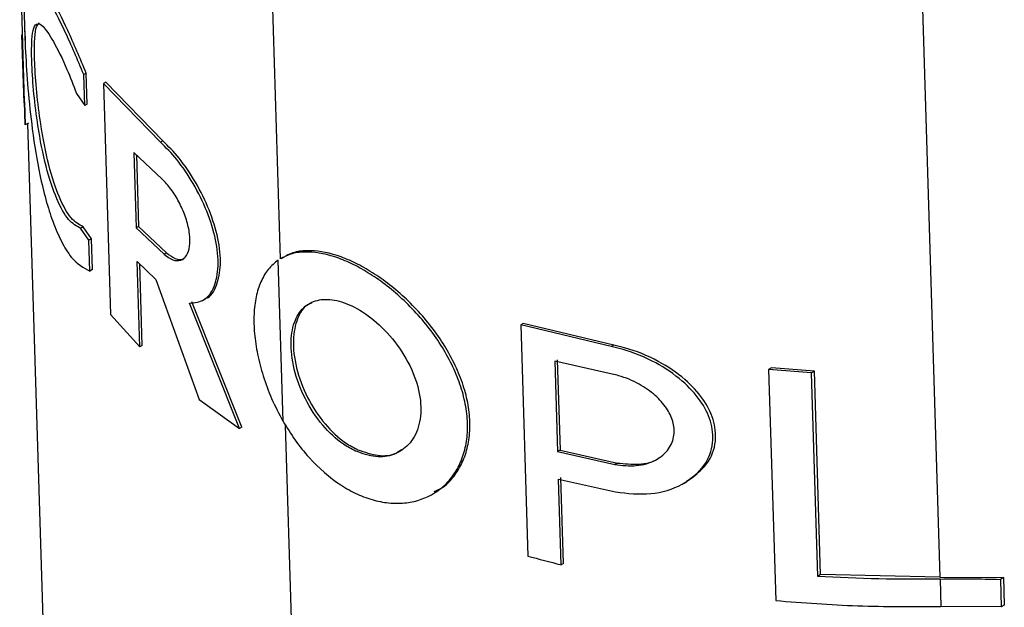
# Paper-space layout '1012-790 Hybird 2way' of a CAD drawing. Header units: millimetres. Extents: x 51 to 2966, y 67 to 3970.
# Tile 87 of 110: x 1735 to 1795, y 2886 to 2922. Entities that reach past the tile are written whole.
import ezdxf

# ---------------------------------------------------------------- set-up
doc = ezdxf.new("R2010")
doc.units = ezdxf.units.MM

psp = doc.layouts.new('1012-790 Hybird 2way')

# ---------------------------------------------------------------- linework, layer by layer
at = {"color": 8, "linetype": 'Continuous', "lineweight": 25}
for p, q in [((1789.462, 2946.981), (1791.273, 2888.144)), ((1750.66, 2907.751), (1749.56, 2943.473)), ((1751.754, 2872.215), (1750.975, 2897.5))]:
    psp.add_line(p, q, dxfattribs=at)
at = {"color": 7, "linetype": 'Continuous', "lineweight": 25}
for p, q in [((1734.944, 2915.991), (1734.601, 2927.462)), ((1734.718, 2921.55), (1734.847, 2917.363)), ((1734.912, 2921.774), (1734.93, 2921.188)), ((1738.704, 2919.18), (1738.551, 2919.091)), ((1738.609, 2917.191), (1738.551, 2919.091)), ((1738.762, 2917.28), (1738.704, 2919.18)), ((1739.903, 2918.638), (1739.753, 2918.552)), ((1739.753, 2918.552), (1740.191, 2904.323)), ((1743.276, 2914.927), (1739.753, 2918.552)), ((1743.421, 2915.01), (1739.903, 2918.638)), ((1738.097, 2917.936), (1738.609, 2917.191)), ((1734.892, 2917.418), (1734.944, 2915.991)), ((1738.762, 2917.28), (1738.609, 2917.191)), ((1735.133, 2916.1), (1734.944, 2915.991)), ((1735.087, 2916.073), (1736.259, 2878.003)), ((1743.421, 2915.01), (1743.276, 2914.927)), ((1743.346, 2912.67), (1741.631, 2914.296)), ((1741.631, 2914.296), (1741.774, 2909.661)), ((1741.785, 2914.15), (1741.921, 2909.746)), ((1738.508, 2909.729), (1738.353, 2909.639)), ((1738.864, 2908.894), (1738.353, 2909.639)), ((1739.018, 2908.983), (1738.508, 2909.729)), ((1741.921, 2909.746), (1741.774, 2909.661)), ((1741.774, 2909.661), (1743.488, 2908.036)), ((1741.921, 2909.746), (1743.633, 2908.119)), ((1739.018, 2908.983), (1738.864, 2908.894)), ((1738.923, 2906.994), (1738.864, 2908.894)), ((1739.076, 2907.083), (1739.018, 2908.983)), ((1743.633, 2908.119), (1743.488, 2908.036)), ((1741.838, 2907.586), (1742.987, 2906.472)), ((1742, 2902.324), (1741.838, 2907.586)), ((1750.824, 2897.736), (1750.518, 2907.67)), ((1750.832, 2907.859), (1750.69, 2907.777)), ((1739.076, 2907.083), (1738.923, 2906.994)), ((1742.146, 2902.409), (1741.992, 2907.437)), ((1742.987, 2906.472), (1745.654, 2899.09)), ((1748.276, 2897.384), (1745.203, 2905.104)), ((1745.877, 2905.191), (1746.02, 2905.273)), ((1748.134, 2897.302), (1745.059, 2905.022)), ((1740.191, 2904.323), (1742, 2902.324)), ((1765.604, 2903.763), (1765.454, 2903.676)), ((1765.454, 2903.676), (1765.892, 2889.448)), ((1771.025, 2902.342), (1765.454, 2903.676)), ((1771.182, 2902.432), (1765.604, 2903.763)), ((1742.146, 2902.409), (1742, 2902.324)), ((1771.182, 2902.432), (1771.025, 2902.342)), ((1771.077, 2900.649), (1767.555, 2901.444)), ((1767.555, 2901.444), (1767.726, 2895.879)), ((1767.707, 2901.532), (1767.878, 2895.967)), ((1780.897, 2901.033), (1780.721, 2900.931)), ((1783.357, 2900.731), (1780.721, 2900.931)), ((1780.721, 2900.931), (1781.159, 2886.703)), ((1783.539, 2900.836), (1780.897, 2901.033)), ((1783.539, 2900.836), (1783.357, 2900.731)), ((1783.925, 2888.3), (1783.539, 2900.836)), ((1783.743, 2888.195), (1783.357, 2900.731)), ((1745.654, 2899.09), (1748.134, 2897.302)), ((1748.276, 2897.384), (1748.134, 2897.302)), ((1767.878, 2895.967), (1767.726, 2895.879)), ((1767.878, 2895.967), (1771.406, 2895.175)), ((1767.726, 2895.879), (1771.249, 2895.084)), ((1771.406, 2895.175), (1771.249, 2895.084)), ((1767.778, 2894.187), (1771.301, 2893.392)), ((1767.941, 2888.908), (1767.778, 2894.187)), ((1768.093, 2888.996), (1767.93, 2894.275)), ((1775.52, 2893.942), (1775.684, 2894.037)), ((1760.019, 2893.255), (1760.163, 2893.338)), ((1768.093, 2888.996), (1767.941, 2888.908)), ((1783.925, 2888.3), (1783.743, 2888.195)), ((1791.273, 2888.144), (1783.925, 2888.3)), ((1791.273, 2888.144), (1795.184, 2888.119)), ((1795.184, 2888.119), (1794.993, 2888.009)), ((1795.184, 2888.119), (1795.236, 2886.427)), ((1791.279, 2888.029), (1791.331, 2886.336)), ((1794.993, 2888.009), (1795.045, 2886.317)), ((1795.045, 2886.317), (1791.331, 2886.336)), ((1795.236, 2886.427), (1795.045, 2886.317))]:
    psp.add_line(p, q, dxfattribs=at)
for points, knots in [([(1738.551, 2919.091), (1738.161, 2920.012), (1737.383, 2921.852), (1736.338, 2923.823), (1735.674, 2924.823), (1735.281, 2925.108), (1735.028, 2924.979), (1734.888, 2924.245), (1734.868, 2922.661), (1734.942, 2920.584), (1735.102, 2918.173), (1735.375, 2915.542), (1735.844, 2912.672), (1736.478, 2910.366), (1737.164, 2908.782), (1737.928, 2907.513), (1738.534, 2907.197), (1738.923, 2906.994)], [0, 0, 0, 0, 0.080975, 0.161681, 0.250437, 0.298173, 0.347384, 0.420069, 0.480473, 0.541083, 0.597389, 0.658432, 0.73126, 0.818128, 0.865033, 0.913385, 1, 1, 1, 1]), ([(1738.704, 2919.18), (1738.315, 2920.101), (1737.54, 2921.942), (1736.499, 2923.924), (1735.844, 2924.903), (1735.494, 2925.205), (1735.393, 2925.12), (1735.358, 2925.092)], [0, 0, 0, 0, 0.250101, 0.499369, 0.773719, 0.923717, 1, 1, 1, 1]), ([(1738.353, 2909.639), (1738.104, 2909.765), (1737.607, 2910.016), (1736.849, 2911.399), (1736.195, 2913.381), (1735.737, 2915.694), (1735.461, 2917.92), (1735.336, 2919.715), (1735.326, 2921.054), (1735.418, 2921.913), (1735.634, 2922.314), (1736.031, 2922.143), (1736.657, 2921.227), (1737.408, 2919.727), (1737.902, 2918.445), (1738.097, 2917.936)], [0, 0, 0, 0, 0.084611, 0.169006, 0.259632, 0.352393, 0.420201, 0.488346, 0.54854, 0.608, 0.674664, 0.753252, 0.843564, 0.938001, 1, 1, 1, 1]), ([(1738.508, 2909.729), (1738.26, 2909.855), (1737.764, 2910.108), (1737.01, 2911.494), (1736.361, 2913.48), (1735.906, 2915.798), (1735.634, 2918.024), (1735.51, 2919.819), (1735.501, 2921.149), (1735.585, 2922.026), (1735.73, 2922.206), (1735.806, 2922.3)], [0, 0, 0, 0, 0.1257, 0.251073, 0.385801, 0.523749, 0.624272, 0.7253, 0.814467, 0.902541, 1, 1, 1, 1]), ([(1745.059, 2905.022), (1745.374, 2905.051), (1746.004, 2905.109), (1746.629, 2905.962), (1746.886, 2907.26), (1746.724, 2908.899), (1746.172, 2910.682), (1745.316, 2912.41), (1744.295, 2913.917), (1743.609, 2914.597), (1743.276, 2914.927)], [0, 0, 0, 0, 0.1272, 0.254433, 0.380919, 0.506843, 0.632309, 0.757315, 0.8822, 1, 1, 1, 1]), ([(1746.008, 2905.298), (1746.037, 2905.305), (1746.366, 2905.374), (1746.758, 2906.076), (1747.032, 2907.333), (1746.865, 2908.983), (1746.314, 2910.763), (1745.459, 2912.493), (1744.439, 2913.999), (1743.754, 2914.68), (1743.421, 2915.01)], [0, 0, 0, 0, 0.0137664, 0.1575339, 0.3004522, 0.442734, 0.5844926, 0.7257337, 0.8668368, 1, 1, 1, 1]), ([(1743.488, 2908.036), (1743.673, 2907.9), (1744.041, 2907.628), (1744.536, 2907.618), (1744.904, 2907.91), (1745.097, 2908.486), (1745.092, 2909.263), (1744.894, 2910.151), (1744.532, 2911.057), (1744.053, 2911.882), (1743.636, 2912.401), (1743.402, 2912.618), (1743.346, 2912.67)], [0, 0, 0, 0, 0.110326, 0.220695, 0.329933, 0.43752, 0.543768, 0.64913, 0.754135, 0.859506, 0.966164, 1, 1, 1, 1]), ([(1743.633, 2908.119), (1743.815, 2907.988), (1744.179, 2907.724), (1744.581, 2907.666), (1744.73, 2907.805), (1744.763, 2907.835)], [0, 0, 0, 0, 0.4382362, 0.8766414, 1, 1, 1, 1]), ([(1750.824, 2897.736), (1751.065, 2897.343), (1751.545, 2896.557), (1752.687, 2895.147), (1753.846, 2894.133), (1755.048, 2893.411), (1755.912, 2893.017), (1756.946, 2892.74), (1757.952, 2892.663), (1759.22, 2892.82), (1760.353, 2893.369), (1761.229, 2894.263), (1761.743, 2895.117), (1762.073, 2896.103), (1762.209, 2897.191), (1762.147, 2898.354), (1761.891, 2899.562), (1761.448, 2900.786), (1760.832, 2902.001), (1760.061, 2903.179), (1759.16, 2904.292), (1758.164, 2905.304), (1757.117, 2906.185), (1756.058, 2906.915), (1755.013, 2907.487), (1753.657, 2908.036), (1752.37, 2908.236), (1751.309, 2908.089), (1750.887, 2907.858), (1750.701, 2907.757)], [0, 0, 0, 0, 0.034146, 0.068211, 0.135476, 0.151943, 0.184611, 0.217278, 0.24994, 0.282598, 0.348506, 0.384013, 0.419517, 0.455021, 0.490522, 0.526022, 0.561522, 0.597021, 0.632521, 0.668023, 0.703529, 0.738863, 0.773109, 0.806393, 0.83898, 0.871231, 0.936429, 0.972083, 1, 1, 1, 1]), ([(1760.12, 2893.419), (1760.31, 2893.496), (1760.805, 2893.699), (1761.366, 2894.36), (1761.891, 2895.198), (1762.219, 2896.188), (1762.356, 2897.276), (1762.294, 2898.439), (1762.037, 2899.647), (1761.594, 2900.871), (1760.977, 2902.085), (1760.206, 2903.263), (1759.304, 2904.376), (1758.307, 2905.388), (1757.259, 2906.269), (1756.2, 2906.998), (1755.155, 2907.569), (1753.799, 2908.118), (1752.512, 2908.318), (1751.45, 2908.171), (1751.028, 2907.94), (1750.843, 2907.838)], [0, 0, 0, 0, 0.03266, 0.085385, 0.138105, 0.190823, 0.24354, 0.296255, 0.348969, 0.401682, 0.454395, 0.507112, 0.559835, 0.612306, 0.66316, 0.712581, 0.760964, 0.808846, 0.905642, 0.958565, 1, 1, 1, 1]), ([(1750.518, 2907.67), (1750.304, 2907.493), (1749.875, 2907.14), (1749.43, 2906.364), (1749.136, 2905.434), (1749.005, 2904.356), (1749.034, 2903.161), (1749.222, 2901.878), (1749.575, 2900.527), (1750.088, 2899.123), (1750.576, 2898.203), (1750.824, 2897.736)], [0, 0, 0, 0, 0.109943, 0.219861, 0.329764, 0.439654, 0.54954, 0.659431, 0.769328, 0.882893, 1, 1, 1, 1]), ([(1755.277, 2895.91), (1755.698, 2895.762), (1756.54, 2895.465), (1757.692, 2895.644), (1758.625, 2896.264), (1759.231, 2897.349), (1759.382, 2898.821), (1758.99, 2900.53), (1758.077, 2902.247), (1756.803, 2903.716), (1755.411, 2904.738), (1754.113, 2905.25), (1753.003, 2905.288), (1752.114, 2904.877), (1751.496, 2904.007), (1751.239, 2902.675), (1751.432, 2900.977), (1752.105, 2899.14), (1753.18, 2897.495), (1754.315, 2896.421), (1755.027, 2896.043), (1755.277, 2895.91)], [0, 0, 0, 0, 0.04792, 0.095769, 0.145833, 0.199605, 0.256962, 0.316699, 0.376707, 0.434211, 0.486945, 0.535134, 0.581664, 0.629679, 0.681481, 0.738273, 0.798709, 0.859826, 0.918112, 0.971242, 1, 1, 1, 1]), ([(1752.599, 2905.029), (1752.506, 2904.992), (1752.09, 2904.829), (1751.653, 2904.066), (1751.376, 2902.764), (1751.574, 2901.057), (1752.246, 2899.223), (1753.321, 2897.577), (1754.456, 2896.503), (1755.169, 2896.125), (1755.42, 2895.992)], [0, 0, 0, 0, 0.03904, 0.173456, 0.320821, 0.477645, 0.636236, 0.787484, 0.925351, 1, 1, 1, 1]), ([(1771.301, 2893.392), (1772.033, 2893.31), (1773.497, 2893.145), (1775.449, 2893.759), (1776.819, 2894.897), (1777.378, 2896.334), (1777.224, 2897.75), (1776.548, 2899.072), (1775.388, 2900.322), (1773.732, 2901.441), (1772.178, 2902.08), (1771.248, 2902.291), (1771.025, 2902.342)], [0, 0, 0, 0, 0.123661, 0.247444, 0.365929, 0.46825, 0.556468, 0.64208, 0.735219, 0.841862, 0.962125, 1, 1, 1, 1]), ([(1775.667, 2894.061), (1776.131, 2894.386), (1777.029, 2895.016), (1777.541, 2896.441), (1777.392, 2897.849), (1776.713, 2899.17), (1775.552, 2900.417), (1773.893, 2901.534), (1772.337, 2902.171), (1771.405, 2902.382), (1771.182, 2902.432)], [0, 0, 0, 0, 0.146874, 0.284554, 0.403097, 0.518139, 0.64341, 0.786993, 0.949058, 1, 1, 1, 1]), ([(1771.249, 2895.084), (1771.698, 2895.032), (1772.598, 2894.928), (1773.785, 2895.289), (1774.609, 2895.972), (1774.952, 2896.847), (1774.87, 2897.737), (1774.457, 2898.587), (1773.742, 2899.387), (1772.729, 2900.093), (1771.782, 2900.489), (1771.215, 2900.618), (1771.077, 2900.649)], [0, 0, 0, 0, 0.123048, 0.246283, 0.362794, 0.464732, 0.555133, 0.643378, 0.737883, 0.843919, 0.96225, 1, 1, 1, 1]), ([(1755.42, 2895.992), (1755.837, 2895.849), (1756.672, 2895.562), (1757.617, 2895.644), (1758.004, 2895.933), (1758.111, 2896.013)], [0, 0, 0, 0, 0.4200049, 0.8393986, 1, 1, 1, 1]), ([(1771.406, 2895.175), (1771.849, 2895.13), (1772.735, 2895.041), (1773.658, 2895.223), (1773.964, 2895.494), (1773.988, 2895.515)], [0, 0, 0, 0, 0.479325, 0.959372, 1, 1, 1, 1]), ([(1781.159, 2886.703), (1782.84, 2886.574), (1786.215, 2886.315), (1789.621, 2886.329), (1791.331, 2886.336)], [0, 0, 0, 0, 0.497837, 1, 1, 1, 1])]:
    psp.add_open_spline(points, degree=3, knots=knots, dxfattribs=at)
for points in [[(1765.892, 2889.448), (1766.568, 2889.26), (1767.251, 2889.08), (1767.941, 2888.908)], [(1791.279, 2888.029), (1788.76, 2887.984), (1786.248, 2888.04), (1783.743, 2888.195)], [(1791.279, 2888.029), (1792.517, 2888.051), (1793.755, 2888.044), (1794.993, 2888.009)]]:
    psp.add_open_spline(points, degree=3, dxfattribs=at)

doc.saveas('drawing.dxf')
